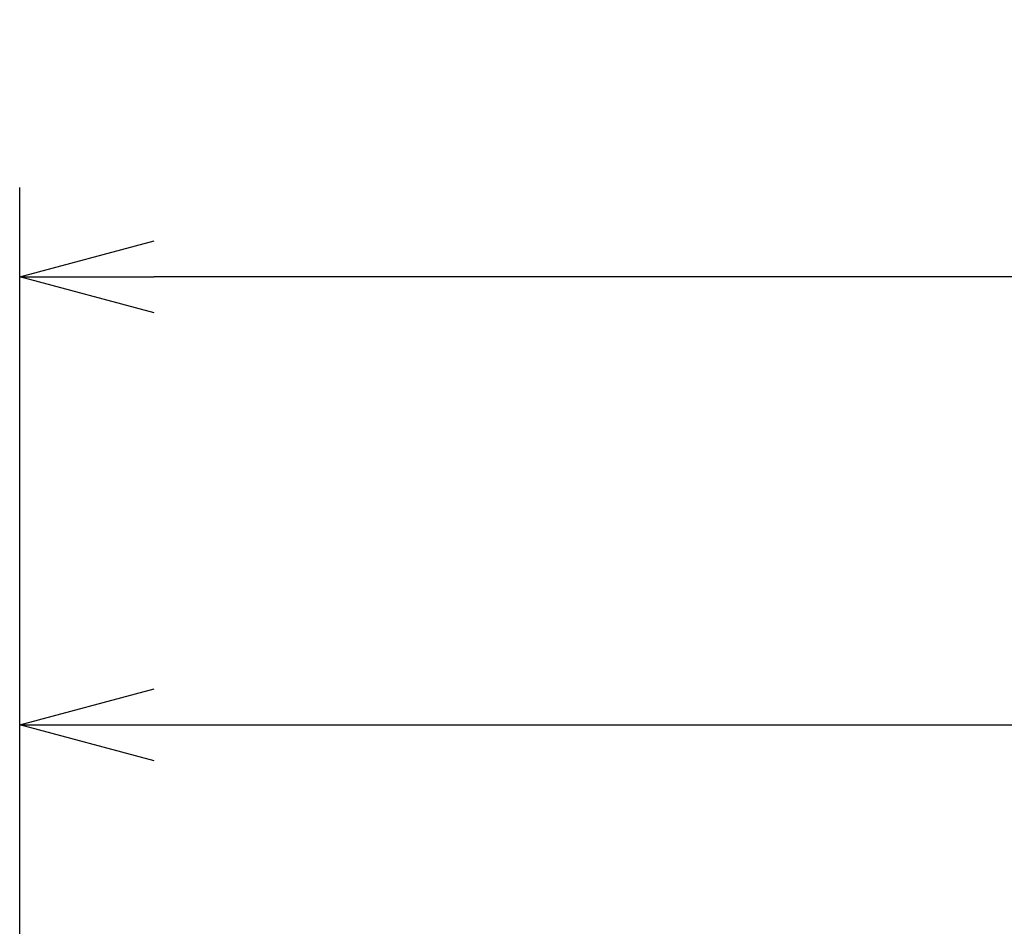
# Model space of a CAD drawing. Extents: x 80 to 386, y 137 to 212.
# Tile 4 of 9: x 111 to 133, y 192 to 212. Entities that reach past the tile are written whole.
import ezdxf

# ---------------------------------------------------------------- set-up
doc = ezdxf.new("R2010")
doc.units = 0
doc.layers.get('0').update_dxf_attribs({"linetype": 'CONTINUOUS'})
doc.layers.get('DEFPOINTS').update_dxf_attribs({"linetype": 'CONTINUOUS'})
doc.layers.add('図枠', color=7, linetype='CONTINUOUS')
doc.layers.add('寸法_文字', color=3, linetype='CONTINUOUS')
doc.styles.add('DIMENSION', font='isocp.shx', dxfattribs={"bigfont": 'bigfont.shx'})
doc.dimstyles.get("Standard").update_dxf_attribs({"dimtxt": 0.18, "dimasz": 0.18, "dimexe": 0.18, "dimexo": 0.0625, "dimgap": 0.09, "dimtad": 0, "dimtih": 1, "dimtoh": 1, "dimzin": 0, "dimcen": 0.09, "dimazin": 3, "dimtfac": 1, "dimtofl": 0, "dimtmove": 0, "dimatfit": 3})

# ---------------------------------------------------------------- blocks, each defined once
blk = doc.blocks.new('_OPEN30')
at = {"color": 0, "linetype": 'BYBLOCK'}
for p, q in [((-1, 0.2679), (0, 0)), ((0, 0), (-1, -0.2679)), ((0, 0), (-1, 0))]:
    blk.add_line(p, q, dxfattribs=at)
blk = doc.blocks.new('*U137')
at = {"layer": '寸法_文字', "color": 161, "style": 'DIMENSION'}
blk.add_text('150', height=4.5, dxfattribs=at).set_placement((182.19, 196.574))
blk = doc.blocks.new('*D136')
at = {"layer": 'DEFPOINTS', "color": 0, "linetype": 'BYBLOCK'}
for p in [(261.467, 196.074), (261.467, 170.274), (111.467, 169.774)]:
    blk.add_point(p, dxfattribs=at)
at = {"layer": '寸法_文字', "color": 161, "linetype": 'BYBLOCK'}
for p, q in [((111.467, 170.274), (111.467, 198.074)), ((261.467, 170.774), (261.467, 198.074)), ((114.467, 196.074), (258.467, 196.074))]:
    blk.add_line(p, q, dxfattribs=at)
at = {"layer": '図枠'}
blk.add_blockref('*U137', (0, 0), dxfattribs=at)
at = {"layer": '寸法_文字', "color": 161, "linetype": 'BYBLOCK', "xscale": 3, "yscale": 3, "zscale": 3, "rotation": 180}
blk.add_blockref('_OPEN30', (111.467, 196.074), dxfattribs=at)
at = {"layer": '寸法_文字', "color": 161, "linetype": 'BYBLOCK', "xscale": 3, "yscale": 3, "zscale": 3}
blk.add_blockref('_OPEN30', (261.467, 196.074), dxfattribs=at)
blk = doc.blocks.new('*U141')
at = {"layer": '寸法_文字', "color": 161, "style": 'DIMENSION'}
blk.add_text('(258)', height=4.5, dxfattribs=at).set_placement((233.942, 206.799))
blk = doc.blocks.new('*D140')
at = {"layer": 'DEFPOINTS', "color": 0, "linetype": 'BYBLOCK'}
for p in [(111.467, 206.074), (111.467, 169.774), (369.467, 168.824)]:
    blk.add_point(p, dxfattribs=at)
at = {"layer": '寸法_文字', "color": 161, "linetype": 'BYBLOCK'}
for p, q in [((111.467, 170.274), (111.467, 208.074)), ((369.467, 169.324), (369.467, 208.074)), ((366.467, 206.074), (114.467, 206.074))]:
    blk.add_line(p, q, dxfattribs=at)
at = {"layer": '図枠'}
blk.add_blockref('*U141', (0, 0), dxfattribs=at)
at = {"layer": '寸法_文字', "color": 161, "linetype": 'BYBLOCK', "xscale": 3, "yscale": 3, "zscale": 3, "rotation": 180}
blk.add_blockref('_OPEN30', (111.467, 206.074), dxfattribs=at)
at = {"layer": '寸法_文字', "color": 161, "linetype": 'BYBLOCK', "xscale": 3, "yscale": 3, "zscale": 3}
blk.add_blockref('_OPEN30', (369.467, 206.074), dxfattribs=at)

msp = doc.modelspace()

# ---------------------------------------------------------------- dimensions: what is measured, and where the dimension line sits
at = {"layer": '寸法_文字', "color": 3, "linetype": 'BYBLOCK'}
for base, p1, p2, override, picture, middle in [((111.467, 206.074), (369.467, 168.824), (111.467, 169.774), {"dimscale": 1, "dimpost": '(<>)'}, '*D140', (240.467, 209.049)), ((261.467, 196.074), (111.467, 169.774), (261.467, 170.274), {"dimscale": 1}, '*D136', (186.467, 198.824))]:
    dim = msp.add_linear_dim(base=base, p1=p1, p2=p2, dimstyle='Standard', override=override, dxfattribs=at)
    dim.commit()
    dim.dimension.update_dxf_attribs({"geometry": picture, "text_midpoint": middle})

doc.saveas('drawing.dxf')
